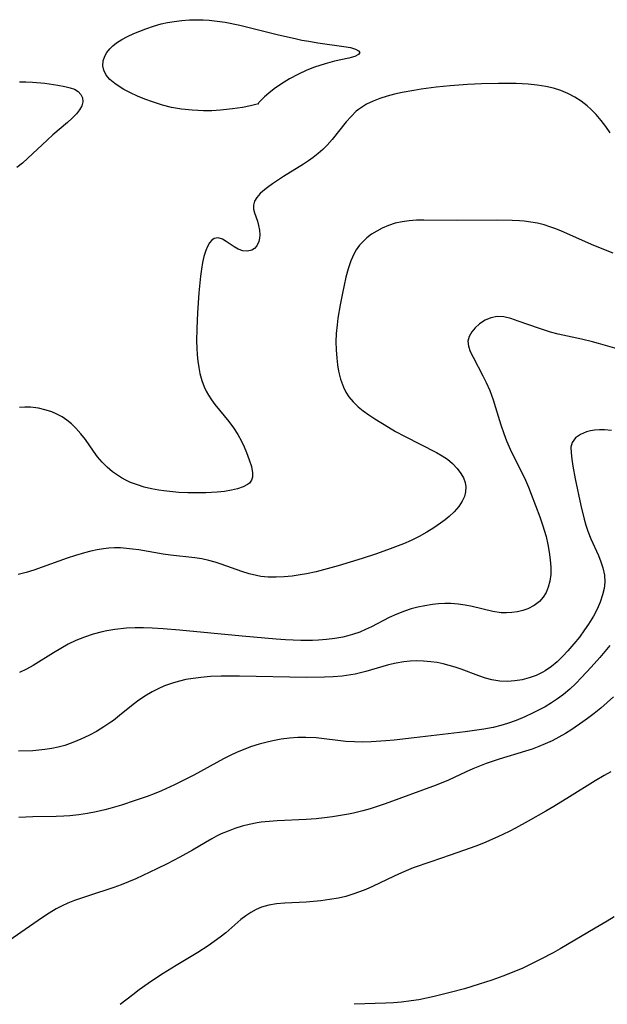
# Model space of a CAD drawing. Header units: inches. Extents: x 1073367 to 1082519, y 1569854 to 1574957.
# Tile 45 of 256: x 1074619 to 1074741, y 1572685 to 1572891. Entities that reach past the tile are written whole.
import ezdxf

# ---------------------------------------------------------------- set-up
doc = ezdxf.new("R2010")
doc.units = ezdxf.units.IN
doc.header["$MEASUREMENT"] = 0
doc.layers.add('CGG_CurvaNivelLidar_v1', color=7, linetype='Continuous', lineweight=30, true_color=0x008008)

msp = doc.modelspace()

# ---------------------------------------------------------------- linework, layer by layer
at = {"layer": 'CGG_CurvaNivelLidar_v1'}
msp.add_polyline3d([(1074668.5, 1572873.1448, 65), (1074666.8613, 1572872.7469, 65), (1074665.2002, 1572872.4245, 65), (1074663.1352, 1572872.0997, 65), (1074660.5757, 1572871.8196, 65), (1074658.8289, 1572871.7206, 65), (1074657.0398, 1572871.7034, 65), (1074654.7219, 1572871.8152, 65), (1074652.4786, 1572872.065, 65), (1074650.3911, 1572872.4293, 65), (1074648.5413, 1572872.8834, 65), (1074646.4416, 1572873.5666, 65), (1074644.8604, 1572874.1584, 65), (1074643.3239, 1572874.7926, 65), (1074641.8487, 1572875.4683, 65), (1074640.4574, 1572876.1878, 65), (1074639.4742, 1572876.7681, 65), (1074638.5737, 1572877.3838, 65), (1074637.5691, 1572878.2379, 65), (1074636.7823, 1572879.1641, 65), (1074636.2728, 1572880.1663, 65), (1074636.0974, 1572881.1295, 65), (1074636.1765, 1572882.1212, 65), (1074636.4932, 1572883.1041, 65), (1074636.942, 1572883.9071, 65), (1074637.5404, 1572884.6635, 65), (1074638.1808, 1572885.2838, 65), (1074638.9102, 1572885.8598, 65), (1074640.0214, 1572886.5801, 65), (1074641.2374, 1572887.237, 65), (1074642.5313, 1572887.8411, 65), (1074645.0512, 1572888.8472, 65), (1074646.6353, 1572889.3852, 65), (1074648.2569, 1572889.8447, 65), (1074649.5813, 1572890.1414, 65), (1074650.9232, 1572890.3734, 65), (1074652.5149, 1572890.5662, 65), (1074654.1175, 1572890.6805, 65), (1074655.7254, 1572890.7209, 65), (1074656.9972, 1572890.7001, 65), (1074658.2676, 1572890.6262, 65), (1074659.9218, 1572890.4436, 65), (1074661.5723, 1572890.1821, 65), (1074664.615, 1572889.5561, 65), (1074672.6819, 1572887.5687, 65), (1074676.1488, 1572886.7675, 65), (1074677.5743, 1572886.4736, 65), (1074678.9908, 1572886.2112, 65), (1074680.9163, 1572885.9058, 65), (1074686.3463, 1572885.153, 65), (1074687.6875, 1572884.8945, 65), (1074688.7567, 1572884.5794, 65), (1074689.3799, 1572884.2376, 65), (1074689.6237, 1572883.8681, 65), (1074689.352, 1572883.4541, 65), (1074688.5864, 1572883.0713, 65), (1074687.3225, 1572882.6929, 65), (1074684.3419, 1572882.0577, 65), (1074682.3916, 1572881.5467, 65), (1074680.2292, 1572880.8341, 65), (1074678.5833, 1572880.1742, 65), (1074676.7557, 1572879.3162, 65), (1074674.9932, 1572878.3659, 65), (1074673.35, 1572877.3648, 65), (1074671.8123, 1572876.3051, 65), (1074670.684, 1572875.4239, 65), (1074669.7605, 1572874.6206, 65), (1074669.0646, 1572873.9464, 65), (1074668.6235, 1572873.4518, 65), (1074668.4702, 1572873.181, 65)], close=True, dxfattribs=at)
for points in [[(1074618.6878, 1572877.7822, 65), (1074620.0534, 1572877.7565, 65), (1074621.4039, 1572877.688, 65), (1074623.9658, 1572877.451, 65), (1074626.7138, 1572877.0589, 65), (1074628.1482, 1572876.79, 65), (1074629.2364, 1572876.5306, 65), (1074630.1835, 1572876.2033, 65), (1074630.9528, 1572875.7614, 65), (1074631.526, 1572875.1416, 65), (1074631.8469, 1572874.3937, 65), (1074631.8937, 1572873.5654, 65), (1074631.6741, 1572872.7564, 65), (1074631.233, 1572871.933, 65), (1074630.6081, 1572871.1117, 65), (1074629.7135, 1572870.1895, 65), (1074628.6815, 1572869.2632, 65), (1074625.6549, 1572866.6691, 65), (1074624.4702, 1572865.6017, 65), (1074620.4497, 1572861.803, 65), (1074619.3093, 1572860.801, 65), (1074618.1362, 1572859.8586, 65)], [(1074741.857, 1572867.1173, 65.5), (1074740.9487, 1572868.4337, 65.5), (1074739.9769, 1572869.7039, 65.5), (1074738.9379, 1572870.913, 65.5), (1074737.8248, 1572872.0429, 65.5), (1074737.0404, 1572872.7388, 65.5), (1074735.7761, 1572873.7087, 65.5), (1074734.4388, 1572874.5688, 65.5), (1074733.0368, 1572875.3144, 65.5), (1074731.5743, 1572875.9339, 65.5), (1074730.0121, 1572876.428, 65.5), (1074728.4014, 1572876.7943, 65.5), (1074726.5836, 1572877.0739, 65.5), (1074724.7337, 1572877.2526, 65.5), (1074722.2467, 1572877.3766, 65.5), (1074718.5493, 1572877.4103, 65.5), (1074715.0286, 1572877.3319, 65.5), (1074712.0997, 1572877.2108, 65.5), (1074708.4793, 1572876.9474, 65.5), (1074705.5953, 1572876.6334, 65.5), (1074702.4481, 1572876.2188, 65.5), (1074700.8901, 1572875.975, 65.5), (1074698.5012, 1572875.5246, 65.5), (1074696.8864, 1572875.1561, 65.5), (1074695.3425, 1572874.744, 65.5), (1074693.8429, 1572874.2696, 65.5), (1074692.401, 1572873.7173, 65.5), (1074691.034, 1572873.0661, 65.5), (1074689.7637, 1572872.2889, 65.5), (1074689.3561, 1572871.9884, 65.5), (1074688.8978, 1572871.6122, 65.5), (1074687.8133, 1572870.5604, 65.5), (1074686.8058, 1572869.4038, 65.5), (1074683.8996, 1572865.7237, 65.5), (1074682.86, 1572864.5539, 65.5), (1074681.9288, 1572863.6407, 65.5), (1074680.9397, 1572862.7797, 65.5), (1074679.9024, 1572861.9674, 65.5), (1074678.9228, 1572861.2668, 65.5), (1074677.9194, 1572860.5987, 65.5), (1074673.7571, 1572858.0371, 65.5), (1074671.4407, 1572856.4967, 65.5), (1074670.3899, 1572855.7224, 65.5), (1074669.4424, 1572854.9514, 65.5), (1074668.8722, 1572854.4302, 65.5), (1074668.1612, 1572853.644, 65.5), (1074667.6792, 1572852.8383, 65.5), (1074667.4731, 1572852.0079, 65.5), (1074667.5064, 1572851.1832, 65.5), (1074667.7195, 1572850.3978, 65.5), (1074668.3123, 1572848.7083, 65.5), (1074668.5616, 1572847.7665, 65.5), (1074668.7339, 1572846.7934, 65.5), (1074668.7924, 1572845.8242, 65.5), (1074668.7398, 1572845.1265, 65.5), (1074668.5959, 1572844.47, 65.5), (1074668.1673, 1572843.5563, 65.5), (1074667.6977, 1572843.0254, 65.5), (1074667.1173, 1572842.6524, 65.5), (1074666.2174, 1572842.436, 65.5), (1074665.2395, 1572842.517, 65.5), (1074664.3138, 1572842.8343, 65.5), (1074663.4209, 1572843.3134, 65.5), (1074662.5917, 1572843.8771, 65.5), (1074661.7962, 1572844.4796, 65.5), (1074661.0242, 1572844.964, 65.5), (1074660.1511, 1572845.213, 65.5), (1074659.3032, 1572845.0766, 65.5), (1074658.7708, 1572844.7084, 65.5), (1074658.2964, 1572844.1398, 65.5), (1074657.8786, 1572843.4061, 65.5), (1074657.5269, 1572842.5593, 65.5), (1074657.1579, 1572841.327, 65.5), (1074656.8752, 1572840.0503, 65.5), (1074656.6394, 1572838.6849, 65.5), (1074656.4405, 1572837.2528, 65.5), (1074656.078, 1572833.7373, 65.5), (1074655.7787, 1572829.5909, 65.5), (1074655.6447, 1572826.3013, 65.5), (1074655.6187, 1572823.6319, 65.5), (1074655.6671, 1572822.1987, 65.5), (1074655.7634, 1572820.7776, 65.5), (1074655.8966, 1572819.465, 65.5), (1074656.081, 1572818.1712, 65.5), (1074656.33, 1572816.9014, 65.5), (1074656.7145, 1572815.4804, 65.5), (1074657.2209, 1572814.1102, 65.5), (1074657.6241, 1572813.2495, 65.5), (1074658.0806, 1572812.4149, 65.5), (1074658.7141, 1572811.4101, 65.5), (1074659.408, 1572810.4431, 65.5), (1074662.3236, 1572806.9001, 65.5), (1074663.3015, 1572805.5839, 65.5), (1074664.1891, 1572804.2247, 65.5), (1074664.967, 1572802.8349, 65.5), (1074665.5332, 1572801.6363, 65.5), (1074666.0316, 1572800.4465, 65.5), (1074666.6089, 1572798.9347, 65.5), (1074667.0562, 1572797.5087, 65.5), (1074667.2985, 1572796.2074, 65.5), (1074667.2837, 1572795.2851, 65.5), (1074667.0897, 1572794.6354, 65.5), (1074666.6726, 1572794.0694, 65.5), (1074666.2678, 1572793.7393, 65.5), (1074665.3284, 1572793.241, 65.5), (1074664.1804, 1572792.8509, 65.5), (1074662.8742, 1572792.5492, 65.5), (1074661.4496, 1572792.3228, 65.5), (1074659.9377, 1572792.1641, 65.5), (1074657.5605, 1572792.0363, 65.5), (1074655.7016, 1572792.0087, 65.5), (1074653.8164, 1572792.0364, 65.5), (1074651.921, 1572792.1221, 65.5), (1074650.0293, 1572792.2753, 65.5), (1074648.8084, 1572792.4192, 65.5), (1074647.7217, 1572792.5842, 65.5), (1074646.207, 1572792.8759, 65.5), (1074644.7209, 1572793.2384, 65.5), (1074643.2718, 1572793.6776, 65.5), (1074641.87, 1572794.2044, 65.5), (1074640.89, 1572794.6492, 65.5), (1074639.9465, 1572795.1523, 65.5), (1074639.3134, 1572795.5391, 65.5), (1074638.1057, 1572796.3972, 65.5), (1074636.9786, 1572797.3517, 65.5), (1074635.9351, 1572798.3895, 65.5), (1074634.9818, 1572799.5016, 65.5), (1074634.1072, 1572800.6918, 65.5), (1074632.4398, 1572803.1251, 65.5), (1074631.4898, 1572804.3611, 65.5), (1074630.4671, 1572805.5228, 65.5), (1074629.5608, 1572806.4126, 65.5), (1074628.5979, 1572807.2153, 65.5), (1074627.5718, 1572807.9086, 65.5), (1074626.5201, 1572808.4567, 65.5), (1074625.4164, 1572808.9029, 65.5), (1074624.274, 1572809.2671, 65.5), (1074622.6406, 1572809.6553, 65.5), (1074620.9671, 1572809.8774, 65.5), (1074619.8277, 1572809.911, 65.5), (1074618.6807, 1572809.8477, 65.5)], [(1074742.4501, 1572842.0437, 66), (1074738.4171, 1572843.6379, 66), (1074731.6942, 1572846.5882, 66), (1074730.4942, 1572847.0869, 66), (1074729.2872, 1572847.5426, 66), (1074728.064, 1572847.9327, 66), (1074726.6964, 1572848.2647, 66), (1074725.3035, 1572848.508, 66), (1074723.8902, 1572848.6789, 66), (1074722.9082, 1572848.7622, 66), (1074721.4151, 1572848.8489, 66), (1074718.3949, 1572848.9173, 66), (1074709.9856, 1572848.8238, 66), (1074702.9781, 1572848.9193, 66), (1074701.4443, 1572848.8817, 66), (1074699.9322, 1572848.7746, 66), (1074698.4496, 1572848.569, 66), (1074697.0179, 1572848.2426, 66), (1074695.6322, 1572847.7962, 66), (1074694.3029, 1572847.2342, 66), (1074693.1788, 1572846.6382, 66), (1074692.1157, 1572845.9573, 66), (1074691.1224, 1572845.1954, 66), (1074690.3151, 1572844.4575, 66), (1074689.5832, 1572843.6523, 66), (1074688.9032, 1572842.7177, 66), (1074688.4437, 1572841.9278, 66), (1074687.7506, 1572840.3863, 66), (1074687.1967, 1572838.7423, 66), (1074686.7377, 1572837.0256, 66), (1074686.0139, 1572833.6737, 66), (1074685.5543, 1572831.2436, 66), (1074685.0964, 1572828.4455, 66), (1074684.9125, 1572827.0448, 66), (1074684.7451, 1572825.285, 66), (1074684.671, 1572823.5333, 66), (1074684.7071, 1572821.828, 66), (1074684.8323, 1572820.142, 66), (1074684.9938, 1572818.7539, 66), (1074685.2221, 1572817.3921, 66), (1074685.6445, 1572815.7009, 66), (1074686.2356, 1572814.0914, 66), (1074686.7531, 1572813.0499, 66), (1074687.3709, 1572812.0703, 66), (1074688.2564, 1572810.9808, 66), (1074689.2748, 1572809.9892, 66), (1074690.374, 1572809.1058, 66), (1074691.5501, 1572808.2794, 66), (1074692.7775, 1572807.4817, 66), (1074695.6448, 1572805.7129, 66), (1074697.1179, 1572804.8506, 66), (1074698.9719, 1572803.8218, 66), (1074705.6002, 1572800.4223, 66), (1074706.7899, 1572799.7437, 66), (1074707.8968, 1572799.0117, 66), (1074708.9919, 1572798.1075, 66), (1074709.9402, 1572797.1164, 66), (1074710.7256, 1572796.0613, 66), (1074711.236, 1572795.1471, 66), (1074711.589, 1572794.2092, 66), (1074711.752, 1572793.2541, 66), (1074711.6952, 1572792.2653, 66), (1074711.4339, 1572791.2776, 66), (1074710.996, 1572790.3047, 66), (1074710.2633, 1572789.1658, 66), (1074709.346, 1572788.0795, 66), (1074708.2754, 1572787.0594, 66), (1074707.4113, 1572786.3615, 66), (1074706.4949, 1572785.6893, 66), (1074705.1034, 1572784.7387, 66), (1074703.6417, 1572783.8283, 66), (1074702.0253, 1572782.9333, 66), (1074700.3484, 1572782.1049, 66), (1074698.7505, 1572781.3925, 66), (1074697.1119, 1572780.7268, 66), (1074695.4508, 1572780.1014, 66), (1074692.9137, 1572779.213, 66), (1074690.1136, 1572778.2993, 66), (1074685.1292, 1572776.79, 66), (1074682.0637, 1572775.9425, 66), (1074680.5315, 1572775.5625, 66), (1074678.5173, 1572775.1329, 66), (1074677.2118, 1572774.9065, 66), (1074675.5373, 1572774.6705, 66), (1074673.8695, 1572774.5034, 66), (1074672.2121, 1572774.4214, 66), (1074670.5699, 1572774.4466, 66), (1074669.0366, 1572774.5945, 66), (1074668.0897, 1572774.7589, 66), (1074666.5543, 1572775.14, 66), (1074665.0375, 1572775.6196, 66), (1074660.757, 1572777.1558, 66), (1074659.4799, 1572777.5676, 66), (1074658.188, 1572777.92, 66), (1074656.7162, 1572778.2256, 66), (1074655.2255, 1572778.4558, 66), (1074650.1667, 1572779.0211, 66), (1074648.631, 1572779.2246, 66), (1074643.564, 1572780.0975, 66), (1074642.2767, 1572780.2853, 66), (1074640.99, 1572780.4311, 66), (1074639.742, 1572780.5179, 66), (1074638.4951, 1572780.5319, 66), (1074637.346, 1572780.467, 66), (1074636.1979, 1572780.3342, 66), (1074634.8711, 1572780.1097, 66), (1074633.5465, 1572779.8237, 66), (1074632.2245, 1572779.489, 66), (1074630.4129, 1572778.9676, 66), (1074628.6116, 1572778.3877, 66), (1074621.691, 1572775.8703, 66), (1074620.0778, 1572775.3754, 66), (1074618.4512, 1572775.0073, 66)], [(1074744.2683, 1572821.769, 66.5), (1074739.4212, 1572823.1795, 66.5), (1074738.1726, 1572823.5164, 66.5), (1074735.8675, 1572824.0636, 66.5), (1074731.0123, 1572825.1302, 66.5), (1074729.4238, 1572825.539, 66.5), (1074727.076, 1572826.2709, 66.5), (1074722.6776, 1572827.8572, 66.5), (1074721.1454, 1572828.3716, 66.5), (1074719.6842, 1572828.7289, 66.5), (1074718.2936, 1572828.8196, 66.5), (1074716.9789, 1572828.5584, 66.5), (1074715.7492, 1572828.0106, 66.5), (1074714.6214, 1572827.2641, 66.5), (1074713.7165, 1572826.4754, 66.5), (1074712.9673, 1572825.6042, 66.5), (1074712.4351, 1572824.6639, 66.5), (1074712.1951, 1572823.6618, 66.5), (1074712.3008, 1572822.6097, 66.5), (1074712.6791, 1572821.5004, 66.5), (1074713.2406, 1572820.3307, 66.5), (1074715.31, 1572816.4369, 66.5), (1074715.9987, 1572815.0241, 66.5), (1074716.7329, 1572813.3561, 66.5), (1074717.4398, 1572811.4496, 66.5), (1074717.9607, 1572809.8302, 66.5), (1074719.0607, 1572806.1958, 66.5), (1074719.6626, 1572804.3933, 66.5), (1074720.2408, 1572802.9014, 66.5), (1074721.0193, 1572801.1467, 66.5), (1074724.1621, 1572794.6928, 66.5), (1074724.8266, 1572793.1791, 66.5), (1074725.3978, 1572791.7459, 66.5), (1074727.1735, 1572786.9993, 66.5), (1074727.7479, 1572785.3398, 66.5), (1074728.4727, 1572782.8932, 66.5), (1074728.8457, 1572781.2709, 66.5), (1074729.133, 1572779.6562, 66.5), (1074729.3334, 1572778.0634, 66.5), (1074729.4384, 1572776.509, 66.5), (1074729.432, 1572775.0131, 66.5), (1074729.2842, 1572773.6287, 66.5), (1074728.9384, 1572772.327, 66.5), (1074728.4787, 1572771.2407, 66.5), (1074727.8802, 1572770.2464, 66.5), (1074727.1337, 1572769.3742, 66.5), (1074726.0067, 1572768.504, 66.5), (1074724.6971, 1572767.8404, 66.5), (1074723.6299, 1572767.4671, 66.5), (1074722.5089, 1572767.1953, 66.5), (1074721.3497, 1572767.0257, 66.5), (1074720.2208, 1572766.9634, 66.5), (1074719.0796, 1572767.0069, 66.5), (1074717.3722, 1572767.2654, 66.5), (1074713.0912, 1572768.2914, 66.5), (1074711.6126, 1572768.5887, 66.5), (1074710.1179, 1572768.8161, 66.5), (1074708.6118, 1572768.9444, 66.5), (1074707.3393, 1572768.9571, 66.5), (1074706.0651, 1572768.8883, 66.5), (1074704.7925, 1572768.7475, 66.5), (1074703.2038, 1572768.4829, 66.5), (1074701.7726, 1572768.1733, 66.5), (1074700.3556, 1572767.7975, 66.5), (1074698.9597, 1572767.3485, 66.5), (1074697.3555, 1572766.7214, 66.5), (1074695.7904, 1572766.0025, 66.5), (1074692.0539, 1572764.069, 66.5), (1074690.8478, 1572763.4981, 66.5), (1074689.6187, 1572762.9825, 66.5), (1074688.1472, 1572762.4689, 66.5), (1074687.1219, 1572762.1823, 66.5), (1074686.0815, 1572761.9429, 66.5), (1074684.4144, 1572761.6455, 66.5), (1074682.7233, 1572761.433, 66.5), (1074681.0145, 1572761.2954, 66.5), (1074679.7693, 1572761.2393, 66.5), (1074677.3225, 1572761.2256, 66.5), (1074674.1644, 1572761.3599, 66.5), (1074672.2015, 1572761.4994, 66.5), (1074665.0938, 1572762.1271, 66.5), (1074652.06, 1572763.391, 66.5), (1074648.6889, 1572763.6686, 66.5), (1074646.3704, 1572763.7966, 66.5), (1074644.5815, 1572763.8456, 66.5), (1074642.8, 1572763.8429, 66.5), (1074641.0295, 1572763.7765, 66.5), (1074638.5886, 1572763.5443, 66.5), (1074636.9322, 1572763.258, 66.5), (1074635.9579, 1572763.0404, 66.5), (1074634.0905, 1572762.532, 66.5), (1074632.2534, 1572761.9149, 66.5), (1074630.455, 1572761.1875, 66.5), (1074628.8595, 1572760.4237, 66.5), (1074627.3112, 1572759.575, 66.5), (1074625.7933, 1572758.6672, 66.5), (1074621.5487, 1572756.0384, 66.5), (1074620.1562, 1572755.2572, 66.5), (1074618.7341, 1572754.5582, 66.5)], [(1074742.0991, 1572805.0583, 67), (1074740.6545, 1572805.1526, 67), (1074739.6081, 1572805.153, 67), (1074738.6002, 1572805.0778, 67), (1074737.7389, 1572804.9376, 67), (1074736.9268, 1572804.7306, 67), (1074735.6242, 1572804.2015, 67), (1074734.5865, 1572803.4785, 67), (1074733.9083, 1572802.556, 67), (1074733.664, 1572801.5334, 67), (1074733.6794, 1572800.3542, 67), (1074733.8323, 1572799.0347, 67), (1074734.0406, 1572797.5603, 67), (1074734.5075, 1572794.9494, 67), (1074735.6865, 1572789.4038, 67), (1074736.3961, 1572786.5494, 67), (1074736.7709, 1572785.2767, 67), (1074737.189, 1572784.0238, 67), (1074737.8088, 1572782.4181, 67), (1074739.3678, 1572778.9314, 67), (1074739.8986, 1572777.6433, 67), (1074740.3268, 1572776.3493, 67), (1074740.629, 1572774.8797, 67), (1074740.709, 1572773.4002, 67), (1074740.5715, 1572772.0659, 67), (1074740.2634, 1572770.7366, 67), (1074739.7528, 1572769.2444, 67), (1074739.1024, 1572767.7656, 67), (1074738.3363, 1572766.3067, 67), (1074737.3216, 1572764.6368, 67), (1074736.5105, 1572763.4272, 67), (1074735.4128, 1572761.9369, 67), (1074734.2497, 1572760.4916, 67), (1074733.0376, 1572759.0958, 67), (1074731.9279, 1572757.9089, 67), (1074730.7795, 1572756.7901, 67), (1074729.5803, 1572755.7664, 67), (1074728.3144, 1572754.8713, 67), (1074727.8225, 1572754.5792, 67), (1074726.4329, 1572753.9096, 67), (1074724.9767, 1572753.3977, 67), (1074723.475, 1572753.0268, 67), (1074721.9459, 1572752.7893, 67), (1074720.4052, 1572752.687, 67), (1074718.8439, 1572752.7373, 67), (1074717.1791, 1572752.9977, 67), (1074715.812, 1572753.3607, 67), (1074714.4544, 1572753.8173, 67), (1074710.786, 1572755.218, 67), (1074709.55, 1572755.6507, 67), (1074708.2978, 1572756.0329, 67), (1074707.0288, 1572756.35, 67), (1074705.7468, 1572756.6021, 67), (1074704.4565, 1572756.7915, 67), (1074702.9155, 1572756.9337, 67), (1074701.5378, 1572756.9766, 67), (1074700.1649, 1572756.933, 67), (1074698.8016, 1572756.794, 67), (1074697.2054, 1572756.5018, 67), (1074695.6206, 1572756.1102, 67), (1074690.8711, 1572754.7473, 67), (1074688.7055, 1572754.2141, 67), (1074687.747, 1572754.0324, 67), (1074685.9457, 1572753.7867, 67), (1074684.1202, 1572753.6345, 67), (1074682.2765, 1572753.5515, 67), (1074678.5519, 1572753.5185, 67), (1074664.5449, 1572753.8047, 67), (1074660.7704, 1572753.786, 67), (1074658.4931, 1572753.6885, 67), (1074656.4967, 1572753.517, 67), (1074654.9417, 1572753.3159, 67), (1074653.4051, 1572753.0494, 67), (1074652.0897, 1572752.7575, 67), (1074650.7962, 1572752.4035, 67), (1074649.5291, 1572751.9806, 67), (1074648.9146, 1572751.7431, 67), (1074647.628, 1572751.1697, 67), (1074646.3768, 1572750.5187, 67), (1074644.8219, 1572749.5897, 67), (1074643.326, 1572748.5634, 67), (1074642.0554, 1572747.5839, 67), (1074639.569, 1572745.5469, 67), (1074638.3028, 1572744.5588, 67), (1074637.7804, 1572744.1779, 67), (1074636.2802, 1572743.1792, 67), (1074634.7269, 1572742.2619, 67), (1074633.1341, 1572741.4152, 67), (1074631.5128, 1572740.6339, 67), (1074629.8546, 1572739.9192, 67), (1074628.1605, 1572739.3161, 67), (1074626.8016, 1572738.9486, 67), (1074625.4164, 1572738.6665, 67), (1074624.0105, 1572738.4581, 67), (1074621.5196, 1572738.2332, 67), (1074618.5186, 1572738.1274, 67)], [(1074741.7292, 1572760.1751, 67.5), (1074740.7189, 1572758.9091, 67.5), (1074739.6767, 1572757.6695, 67.5), (1074737.8809, 1572755.6345, 67.5), (1074735.8864, 1572753.4941, 67.5), (1074734.6603, 1572752.2675, 67.5), (1074733.3939, 1572751.0914, 67.5), (1074732.0773, 1572749.9809, 67.5), (1074730.8584, 1572749.0619, 67.5), (1074729.5956, 1572748.2067, 67.5), (1074728.2924, 1572747.4158, 67.5), (1074727.066, 1572746.7476, 67.5), (1074725.8156, 1572746.1218, 67.5), (1074724.0434, 1572745.3026, 67.5), (1074722.2415, 1572744.5516, 67.5), (1074720.409, 1572743.8858, 67.5), (1074719.0392, 1572743.4653, 67.5), (1074717.4302, 1572743.0654, 67.5), (1074715.5112, 1572742.7031, 67.5), (1074713.5704, 1572742.4205, 67.5), (1074711.6162, 1572742.1802, 67.5), (1074700.9908, 1572740.9142, 67.5), (1074696.8084, 1572740.4565, 67.5), (1074695.0683, 1572740.2988, 67.5), (1074692.0437, 1572740.1089, 67.5), (1074690.2757, 1572740.043, 67.5), (1074688.5159, 1572740.0489, 67.5), (1074686.7336, 1572740.1631, 67.5), (1074680.576, 1572740.8829, 67.5), (1074678.4197, 1572741.0124, 67.5), (1074676.7276, 1572740.986, 67.5), (1074674.9877, 1572740.8452, 67.5), (1074673.2517, 1572740.6091, 67.5), (1074671.5225, 1572740.293, 67.5), (1074670.0831, 1572739.9722, 67.5), (1074668.6552, 1572739.5945, 67.5), (1074667.0557, 1572739.089, 67.5), (1074665.4784, 1572738.5064, 67.5), (1074663.9258, 1572737.8509, 67.5), (1074662.6304, 1572737.2416, 67.5), (1074661.26, 1572736.5494, 67.5), (1074655.0166, 1572733.134, 67.5), (1074653.6884, 1572732.4364, 67.5), (1074651.0038, 1572731.0973, 67.5), (1074648.2891, 1572729.8592, 67.5), (1074646.7968, 1572729.2555, 67.5), (1074645.2888, 1572728.6908, 67.5), (1074642.8519, 1572727.8352, 67.5), (1074639.9762, 1572726.8963, 67.5), (1074637.5175, 1572726.1659, 67.5), (1074636.4985, 1572725.8941, 67.5), (1074634.6946, 1572725.4809, 67.5), (1074632.8743, 1572725.1434, 67.5), (1074631.0419, 1572724.8751, 67.5), (1074629.201, 1572724.6746, 67.5), (1074627.9344, 1572724.5793, 67.5), (1074626.3277, 1572724.5067, 67.5), (1074621.4959, 1572724.4104, 67.5), (1074618.546, 1572724.2646, 67.5)], [(1074742.5205, 1572749.4674, 68), (1074741.2124, 1572748.2801, 68), (1074739.8704, 1572747.1327, 68), (1074738.5029, 1572746.0182, 68), (1074737.1047, 1572744.9321, 68), (1074736.1354, 1572744.2226, 68), (1074733.8467, 1572742.6641, 68), (1074732.5194, 1572741.8322, 68), (1074731.165, 1572741.0492, 68), (1074729.7453, 1572740.3087, 68), (1074728.2939, 1572739.6337, 68), (1074726.9533, 1572739.0795, 68), (1074725.5926, 1572738.575, 68), (1074724.2158, 1572738.115, 68), (1074718.6822, 1572736.4612, 68), (1074716.0047, 1572735.5628, 68), (1074714.5991, 1572735.0213, 68), (1074713.2124, 1572734.4404, 68), (1074711.843, 1572733.8291, 68), (1074708.1284, 1572732.0831, 68), (1074705.5942, 1572731.0406, 68), (1074694.9472, 1572727.1619, 68), (1074691.8291, 1572726.1315, 68), (1074690.253, 1572725.6776, 68), (1074688.3499, 1572725.2041, 68), (1074687.2706, 1572724.9794, 68), (1074685.6091, 1572724.6817, 68), (1074683.9366, 1572724.43, 68), (1074682.2558, 1572724.2189, 68), (1074680.5693, 1572724.046, 68), (1074678.4656, 1572723.8835, 68), (1074672.3919, 1572723.5953, 68), (1074670.7419, 1572723.4742, 68), (1074669.1053, 1572723.2921, 68), (1074668.2622, 1572723.1647, 68), (1074666.5873, 1572722.8366, 68), (1074665.0945, 1572722.4574, 68), (1074663.6247, 1572722.003, 68), (1074662.1814, 1572721.4743, 68), (1074660.7694, 1572720.8687, 68), (1074659.7774, 1572720.3846, 68), (1074658.8023, 1572719.8645, 68), (1074657.4462, 1572719.0825, 68), (1074654.7471, 1572717.4663, 68), (1074652.1314, 1572716.0154, 68), (1074649.4581, 1572714.635, 68), (1074647.3289, 1572713.5759, 68), (1074644.408, 1572712.1785, 68), (1074642.9331, 1572711.5125, 68), (1074641.4442, 1572710.8808, 68), (1074639.9035, 1572710.2779, 68), (1074638.3484, 1572709.715, 68), (1074633.0586, 1572707.9685, 68), (1074630.204, 1572706.9627, 68), (1074628.8097, 1572706.4031, 68), (1074627.574, 1572705.8457, 68), (1074626.3716, 1572705.2292, 68), (1074624.9036, 1572704.3572, 68), (1074623.4722, 1572703.412, 68), (1074614.6992, 1572697.3008, 68)], [(1074741.9486, 1572733.8136, 68.5), (1074740.6007, 1572733.0752, 68.5), (1074738.6857, 1572731.9549, 68.5), (1074733.3685, 1572728.5943, 68.5), (1074730.0745, 1572726.5666, 68.5), (1074728.4082, 1572725.591, 68.5), (1074724.7067, 1572723.4996, 68.5), (1074722.0812, 1572722.0715, 68.5), (1074720.7514, 1572721.3898, 68.5), (1074718.447, 1572720.2906, 68.5), (1074715.4009, 1572718.955, 68.5), (1074713.8578, 1572718.3335, 68.5), (1074711.2874, 1572717.3812, 68.5), (1074708.4718, 1572716.41, 68.5), (1074704.4197, 1572715.064, 68.5), (1074700.7875, 1572713.7724, 68.5), (1074698.3304, 1572712.7712, 68.5), (1074696.8016, 1572712.0708, 68.5), (1074692.2659, 1572709.8909, 68.5), (1074690.926, 1572709.3033, 68.5), (1074689.5703, 1572708.7627, 68.5), (1074688.1963, 1572708.2804, 68.5), (1074686.699, 1572707.84, 68.5), (1074685.1812, 1572707.4825, 68.5), (1074683.3528, 1572707.1614, 68.5), (1074681.5109, 1572706.9238, 68.5), (1074678.4708, 1572706.653, 68.5), (1074673.9882, 1572706.4238, 68.5), (1074672.3075, 1572706.2707, 68.5), (1074670.7104, 1572706.0072, 68.5), (1074669.1777, 1572705.5811, 68.5), (1074668.035, 1572705.106, 68.5), (1074666.9442, 1572704.5137, 68.5), (1074665.8683, 1572703.7943, 68.5), (1074664.836, 1572702.991, 68.5), (1074661.7255, 1572700.269, 68.5), (1074660.545, 1572699.3145, 68.5), (1074659.3142, 1572698.3983, 68.5), (1074658.0395, 1572697.5208, 68.5), (1074655.8966, 1572696.1677, 68.5), (1074651.3453, 1572693.4293, 68.5), (1074648.651, 1572691.7574, 68.5), (1074647.0669, 1572690.7266, 68.5), (1074645.5038, 1572689.6602, 68.5), (1074643.6463, 1572688.3232, 68.5), (1074642.3223, 1572687.3186, 68.5), (1074639.7135, 1572685.2529, 68.5)], [(1074742.6638, 1572703.5645, 69), (1074741.2295, 1572702.6831, 69), (1074738.7082, 1572701.239, 69), (1074731.4285, 1572696.9111, 69), (1074729.9614, 1572696.0828, 69), (1074727.3948, 1572694.7126, 69), (1074725.128, 1572693.5998, 69), (1074723.6064, 1572692.901, 69), (1074722.0703, 1572692.2328, 69), (1074719.4877, 1572691.197, 69), (1074717.1373, 1572690.3529, 69), (1074714.4916, 1572689.4945, 69), (1074711.4409, 1572688.5864, 69), (1074708.4658, 1572687.7685, 69), (1074705.1226, 1572686.9466, 69), (1074703.5301, 1572686.5997, 69), (1074701.9334, 1572686.2885, 69), (1074700.3322, 1572686.0218, 69), (1074698.3079, 1572685.7663, 69), (1074696.6917, 1572685.6365, 69), (1074695.0668, 1572685.5521, 69), (1074688.4785, 1572685.3253, 69)]]:
    msp.add_polyline3d(points, dxfattribs=at)

doc.saveas('drawing.dxf')
